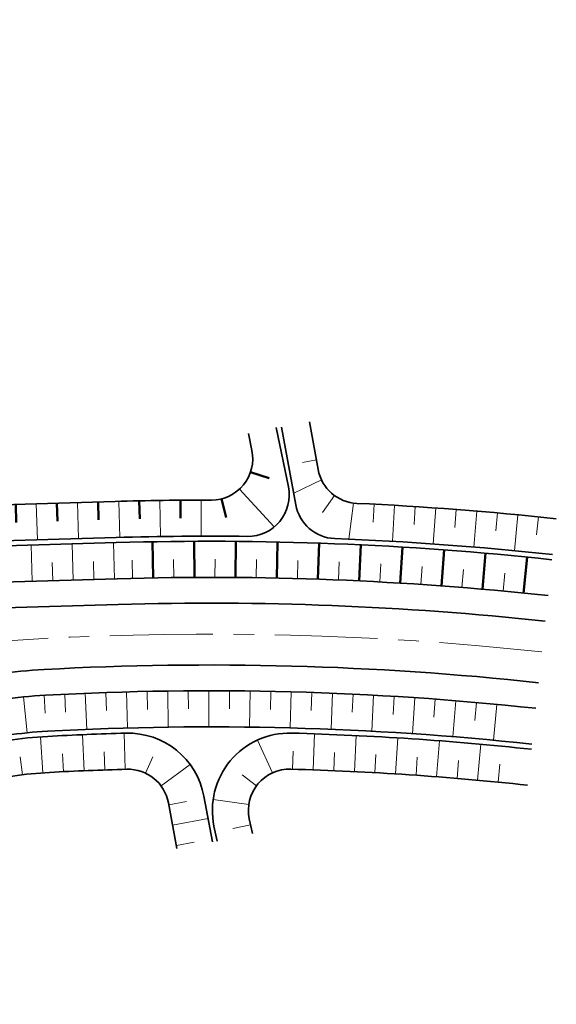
# Model space of a CAD drawing. Header units: metres. Extents: x 228628 to 230733, y 593242 to 595543.
# Tile 71 of 71: x 229919 to 229971, y 595250 to 595345. Entities that reach past the tile are written whole.
import ezdxf

# ---------------------------------------------------------------- set-up
doc = ezdxf.new("R2010")
doc.units = ezdxf.units.M
doc.linetypes.add('AM-AS', pattern=[16, 10, -2, 2, -2])
for name, color, linetype, lineweight in [('N-WE-AM-AS-G', 10, 'AM-AS', 18), ('N-WE-GW-BERM-G', 90, 'Continuous', 35), ('N-WE-GW-TALUDARCERING-S', 90, 'Continuous', 25), ('N-WE-GW-TALUDARCERING_KORT-G', 90, 'Continuous', 50), ('N-WE-GW-TALUDARCERING_LANG-G', 90, 'Continuous', 18), ('N-WE-VH-KANTVERHARDING-G', 210, 'Continuous', 35), ('V-WE-GW-TALUDARCERING-S', 90, 'Continuous', 25), ('V-WE-GW-TALUDARCERING_KORT-G', 90, 'CONTINUOUS-V', 18), ('V-WE-GW-TALUDARCERING_LANG-G', 90, 'CONTINUOUS-V', 18)]:
    doc.layers.add(name, color=color, linetype=linetype, lineweight=lineweight)
doc.linetypes.add('CONTINUOUS-V', pattern='A,3.5,[24,NLCS.SHX,S=0.5,R=0,X=0,Y=0],3.5', length=7)

# ---------------------------------------------------------------- blocks, each defined once
blk = doc.blocks.new('*U54')
at = {"layer": 'V-WE-GW-TALUDARCERING_KORT-G'}
for p, q in [((229947.6883741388, 595302.4393604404), (229946.3356658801, 595302.1927729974)), ((229949.4450593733, 595298.986024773), (229948.2620347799, 595297.3549205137)), ((229953.2816664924, 595298.1475115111), (229953.1925884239, 595296.3997800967)), ((229957.2750714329, 595297.9183844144), (229957.1636660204, 595296.1719340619)), ((229961.2652222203, 595297.6382434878), (229961.1315076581, 595295.8933594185)), ((229965.2514672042, 595297.3071344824), (229965.0954653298, 595295.5641016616)), ((229969.2331553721, 595296.9251114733), (229969.0548916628, 595295.1842145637))]:
    blk.add_line(p, q, dxfattribs=at)
at = {"layer": 'V-WE-GW-TALUDARCERING_LANG-G'}
for p, q in [((229948.1801778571, 595300.5083364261), (229945.4788763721, 595299.2257169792)), ((229951.2849324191, 595298.2564871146), (229950.8366083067, 595294.7592565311)), ((229955.2787349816, 595298.0393272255), (229955.0782474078, 595294.545074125)), ((229959.2705943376, 595297.7846880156), (229959.0254693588, 595294.2932823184)), ((229963.2588736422, 595297.4790568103), (229962.969151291, 595293.9910687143)), ((229967.2429215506, 595297.1224835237), (229966.9086491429, 595293.6384826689))]:
    blk.add_line(p, q, dxfattribs=at)
blk = doc.blocks.new('*U55')
at = {"layer": 'V-WE-GW-TALUDARCERING_KORT-G'}
for p, q in [((229923.1428653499, 595272.2014350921), (229923.0562400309, 595273.9492897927)), ((229927.1392122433, 595272.3715894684), (229927.0769548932, 595274.1204816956)), ((229915.2148157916, 595271.2225421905), (229914.8322490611, 595272.9302139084)), ((229919.155248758, 595271.900523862), (229918.9450759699, 595273.6378572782)), ((229931.0834267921, 595272.0674773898), (229931.8222553, 595273.6538671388)), ((229911.3232972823, 595270.297365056), (229910.9168625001, 595271.9995139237)), ((229907.4326712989, 595269.3683712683), (229907.0262365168, 595271.070520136)), ((229903.5420453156, 595268.4393774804), (229903.1356105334, 595270.1415263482)), ((229899.6514193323, 595267.5103836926), (229899.2449845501, 595269.2125325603)), ((229933.3630918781, 595268.9803723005), (229935.0834988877, 595269.3008402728)), ((229896.1203299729, 595265.8364648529), (229894.7701555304, 595266.9498062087)), ((229934.0955901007, 595265.0480134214), (229935.8159971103, 595265.3684813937)), ((229895.1572956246, 595262.0508639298), (229893.4091737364, 595262.1319186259)), ((229894.8675024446, 595258.0618335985), (229893.1260206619, 595258.2342899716)), ((229894.3692839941, 595254.0934433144), (229892.6392180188, 595254.3568284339)), ((229893.6640065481, 595250.156575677), (229891.9501007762, 595250.5101672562)), ((229892.7536042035, 595246.2620268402), (229891.0605587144, 595246.7048552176)), ((229891.6405736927, 595242.4204768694), (229889.9729902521, 595242.9511985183)), ((229890.5142784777, 595238.5826754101), (229888.8243605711, 595239.0372933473)), ((229889.5630317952, 595234.697782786), (229887.85425064, 595235.0753631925)), ((229888.7887875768, 595230.7737788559), (229887.0646531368, 595231.0735461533)), ((229888.1760498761, 595226.821131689), (229886.4448197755, 595227.0767531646)), ((229887.5917722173, 595222.8640343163), (229885.8605421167, 595223.1196557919))]:
    blk.add_line(p, q, dxfattribs=at)
at = {"layer": 'V-WE-GW-TALUDARCERING_LANG-G'}
for p, q in [((229925.1407423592, 595272.2934745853), (229924.991856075, 595275.7903064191)), ((229929.138177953, 595272.435775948), (229929.0380408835, 595275.9343431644)), ((229917.1765557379, 595271.6107987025), (229916.5830745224, 595275.0601145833)), ((229921.14594915, 595272.0909935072), (229920.899789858, 595275.5823264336)), ((229913.268610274, 595270.7618619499), (229912.4557407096, 595274.1661596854)), ((229909.3779842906, 595269.8328681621), (229908.5651147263, 595273.2371658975)), ((229932.6151074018, 595270.8139573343), (229935.4329849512, 595272.8899067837)), ((229905.4873583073, 595268.9038743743), (229904.6744887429, 595272.3081721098)), ((229901.5967323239, 595267.9748805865), (229900.7838627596, 595271.3791783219)), ((229897.7181566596, 595267.0045007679), (229896.4159061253, 595270.2532149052)), ((229933.7293409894, 595267.0141928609), (229937.1701550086, 595267.6551288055)), ((229895.2780913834, 595264.0453779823), (229891.8407837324, 595264.704859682)), ((229895.0385152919, 595260.0544514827), (229891.547714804, 595260.308049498)), ((229894.6443743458, 595256.0743766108), (229891.1716359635, 595256.5103675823)), ((229894.0424200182, 595252.1203920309), (229890.5972671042, 595252.7375803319)), ((229893.2343030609, 595248.2033408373), (229889.8261833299, 595249.0000339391)), ((229892.2222395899, 595244.3339648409), (229888.8604991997, 595245.3079779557)), ((229891.055681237, 595240.5079576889), (229887.6973174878, 595241.4935503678)), ((229890.0166434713, 595236.6456188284), (229886.6170714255, 595237.478030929)), ((229889.1536764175, 595232.7401676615), (229885.7198790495, 595233.4176893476)), ((229888.4685526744, 595228.7996262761), (229885.0075832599, 595229.3208658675)), ((229887.8839110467, 595224.8425830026), (229884.4214508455, 595225.353825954))]:
    blk.add_line(p, q, dxfattribs=at)
blk = doc.blocks.new('*U56')
at = {"layer": 'V-WE-GW-TALUDARCERING_KORT-G'}
for p, q in [((229945.3732556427, 595272.4410785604), (229945.422181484, 595274.1903945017)), ((229949.370783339, 595272.3013884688), (229949.4440843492, 595274.0498526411)), ((229953.3659759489, 595272.1059990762), (229953.4636378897, 595273.8532718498)), ((229957.3580574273, 595271.8549483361), (229957.4800613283, 595273.6006903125)), ((229961.3462523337, 595271.5482850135), (229961.4925744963, 595273.2921570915)), ((229965.3297859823, 595271.1860686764), (229965.5003979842, 595272.9277321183)), ((229941.8834769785, 595270.8456077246), (229940.4828486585, 595271.894769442)), ((229941.2936265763, 595267.0378358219), (229939.5809404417, 595266.6783831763))]:
    blk.add_line(p, q, dxfattribs=at)
at = {"layer": 'V-WE-GW-TALUDARCERING_LANG-G'}
for p, q in [((229947.3722628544, 595272.3781978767), (229947.4944926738, 595275.8760629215)), ((229951.3687200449, 595272.2106540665), (229951.5396871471, 595275.7064758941)), ((229943.4250912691, 595272.0868906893), (229941.9727471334, 595275.2713367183)), ((229955.3624540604, 595271.9874285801), (229955.5821252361, 595275.4805281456)), ((229959.3526891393, 595271.7085647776), (229959.6210217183, 595275.1982635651)), ((229963.3386501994, 595271.3741168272), (229963.6555920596, 595274.859736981)), ((229941.1256859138, 595269.0171901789), (229937.6613620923, 595269.5156482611))]:
    blk.add_line(p, q, dxfattribs=at)
blk = doc.blocks.new('*U57')
at = {"layer": 'V-WE-GW-TALUDARCERING_KORT-G'}
for p, q in [((229923.2550425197, 595279.7158019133), (229923.3387951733, 595277.967807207)), ((229927.2516361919, 595279.880097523), (229927.3116399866, 595278.131126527)), ((229931.2500926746, 595279.9900965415), (229931.2863365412, 595278.2404719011)), ((229935.2496743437, 595280.0457786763), (229935.262151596, 595278.2958231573)), ((229939.2496433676, 595280.0471336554), (229939.2383517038, 595278.2971700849)), ((229943.2492618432, 595279.9941612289), (229943.2142033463, 595278.244512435)), ((229947.247791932, 595279.886871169), (229947.1889730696, 595278.1378599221)), ((229951.2444959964, 595279.7252832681), (229951.1619276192, 595277.977232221)), ((229955.2386367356, 595279.5094273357), (229955.1323340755, 595277.7626589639)), ((229959.2294773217, 595279.2393431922), (229959.0994599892, 595277.4941797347)), ((229963.2162815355, 595278.915080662), (229963.0625735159, 595277.1718440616)), ((229888.5771289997, 595267.8996822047), (229890.1900178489, 595267.220646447)), ((229887.7219653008, 595264.0146903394), (229889.4709029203, 595263.9537214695)), ((229887.51385531, 595260.0206538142), (229889.2581281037, 595259.8791885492)), ((229887.0749480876, 595256.0453722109), (229888.8080689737, 595255.8029016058)), ((229886.4060412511, 595252.1022684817), (229888.1221663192, 595251.759610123)), ((229885.5093902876, 595248.2046383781), (229887.2027329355, 595247.7629476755)), ((229884.389470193, 595244.3651615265), (229886.0589602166, 595243.8404682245)), ((229883.2702155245, 595240.5252471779), (229884.9601618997, 595240.0707350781)), ((229882.3123048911, 595236.6419392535), (229884.0197587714, 595236.25840145)), ((229881.5174097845, 595232.7220138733), (229883.2393917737, 595232.4101196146)), ((229880.886917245, 595228.7723110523), (229882.6204225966, 595228.5326045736)), ((229880.4219274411, 595224.7997227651), (229882.1639313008, 595224.6326223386)), ((229880.1232517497, 595220.8111809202), (229881.8707144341, 595220.7169781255))]:
    blk.add_line(p, q, dxfattribs=at)
at = {"layer": 'V-WE-GW-TALUDARCERING_LANG-G'}
for p, q in [((229925.2530604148, 595279.8047351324), (229925.3968201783, 595276.3076887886)), ((229929.2506776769, 595279.9418856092), (229929.3469275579, 595276.4432092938)), ((229933.249788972, 595280.0247280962), (229933.2985112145, 595276.525067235)), ((229937.2496565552, 595280.0532473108), (229937.2508421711, 595276.5532475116)), ((229941.2495425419, 595280.027437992), (229941.2031913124, 595276.5277449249)), ((229945.2487090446, 595279.9473049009), (229945.1548295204, 595276.4485641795)), ((229949.246418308, 595279.8128628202), (229949.105027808, 595276.3157198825)), ((229953.2419328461, 595279.6241365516), (229953.0530574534, 595276.1292365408)), ((229957.2345155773, 595279.3811609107), (229956.9981901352, 595275.8891485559)), ((229961.2234299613, 595279.0839807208), (229960.9396980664, 595275.5955002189)), ((229965.2079401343, 595278.7326508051), (229964.8768541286, 595275.2483457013)), ((229889.5160129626, 595269.6624895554), (229892.4430548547, 595267.7435247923)), ((229887.972468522, 595265.9961647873), (229891.3906381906, 595265.2437579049)), ((229887.6465661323, 595262.0161754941), (229891.1418556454, 595261.8346507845)), ((229887.3232623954, 595258.0298265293), (229890.8021226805, 595257.6457287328)), ((229886.7691217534, 595254.0689640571), (229890.2198224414, 595253.4835883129)), ((229885.9860127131, 595250.1469437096), (229889.3969183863, 595249.3622638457)), ((229884.97657584, 595246.2769901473), (229888.3361852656, 595245.2956520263)), ((229883.8097903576, 595242.4510492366), (229887.169959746, 595241.4716301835)), ((229882.7709811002, 595238.5885955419), (229886.1691226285, 595237.7503627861)), ((229881.8943870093, 595234.6861276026), (229885.3245711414, 595233.9905438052)), ((229881.1815376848, 595230.7504549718), (229884.6377789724, 595230.1987338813)), ((229880.6336770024, 595226.7884451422), (229884.1099445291, 595226.3815494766)), ((229880.2517609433, 595222.8070115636), (229883.7419888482, 595222.5456513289))]:
    blk.add_line(p, q, dxfattribs=at)
blk = doc.blocks.new('*U60')
at = {"layer": 'N-WE-GW-TALUDARCERING_KORT-G'}
for p, q in [((229861.2009295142, 595329.1551942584), (229860.3888566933, 595327.9358982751)), ((229864.4705552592, 595326.8517423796), (229863.4975448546, 595325.5446871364)), ((229867.6151139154, 595324.3802865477), (229866.5139405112, 595323.0523067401)), ((229870.625982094, 595321.7476042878), (229869.4399524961, 595320.4608122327)), ((229873.4949030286, 595318.9609152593), (229872.2431371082, 595317.7379753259)), ((229876.2140092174, 595316.0278614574), (229874.8999397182, 595314.8721273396)), ((229878.775843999, 595312.9564862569), (229877.4030745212, 595311.8711273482)), ((229881.1733820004, 595309.7552123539), (229879.7456771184, 595308.7432050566)), ((229883.4000484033, 595306.4328186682), (229881.9213233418, 595305.4969382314)), ((229885.4497369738, 595302.9984162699), (229883.9240468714, 595302.1412291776)), ((229941.3021871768, 595301.2735482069), (229943.1105292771, 595300.6629353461)), ((229887.3178158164, 595299.46192324), (229885.7675777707, 595298.6476290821)), ((229934.4930579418, 595298.5402307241), (229934.5090280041, 595296.7903035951)), ((229938.4832253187, 595298.6728213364), (229938.9368467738, 595296.8596777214)), ((229902.5054525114, 595297.6631232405), (229902.5569465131, 595295.9138810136)), ((229906.5037204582, 595297.7808238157), (229906.5552144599, 595296.031581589)), ((229910.501988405, 595297.898524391), (229910.5534824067, 595296.1492821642)), ((229914.5002563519, 595298.0162249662), (229914.5517503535, 595296.2669827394)), ((229918.4985242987, 595298.1339255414), (229918.5500183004, 595296.3846833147)), ((229922.4967922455, 595298.2516261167), (229922.5482862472, 595296.5023838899)), ((229926.4950601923, 595298.3693266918), (229926.546554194, 595296.6200844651)), ((229930.4935666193, 595298.4781710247), (229930.5318980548, 595296.7285908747)), ((229890.5109046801, 595297.3371856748), (229890.3563773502, 595295.5683003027)), ((229894.5089166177, 595297.42772209), (229894.5604106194, 595295.6784798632)), ((229898.5071845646, 595297.5454226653), (229898.5586785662, 595295.7961804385))]:
    blk.add_line(p, q, dxfattribs=at)
at = {"layer": 'N-WE-GW-TALUDARCERING_LANG-G'}
for p, q in [((229862.8508231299, 595328.0248746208), (229861.0539674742, 595325.4743348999)), ((229866.0590152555, 595325.6366019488), (229863.9886926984, 595323.0024255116)), ((229869.1377842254, 595323.0836576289), (229866.83392395, 595320.4488468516)), ((229872.0786870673, 595320.3730426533), (229869.640055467, 595317.862449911)), ((229874.8736588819, 595317.5121903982), (229872.3069434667, 595315.1327005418)), ((229877.5150349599, 595314.5089462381), (229874.8272744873, 595312.2670845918)), ((229879.9955718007, 595311.371546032), (229877.1941369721, 595309.2734605)), ((229882.3084669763, 595308.1085935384), (229879.4010402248, 595306.160037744)), ((229884.4473777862, 595304.7290368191), (229881.4419322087, 595302.9353543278)), ((229886.4064386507, 595301.2421437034), (229883.3112161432, 595299.608253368)), ((229940.2247435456, 595299.6132852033), (229943.6005759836, 595295.9541762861)), ((229936.4930193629, 595298.5520926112), (229936.5025957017, 595295.052105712)), ((229888.6430929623, 595297.9918897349), (229886.2790886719, 595294.4392270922)), ((229900.506318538, 595297.6042729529), (229900.6093065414, 595294.1057884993)), ((229904.5045864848, 595297.7219735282), (229904.6075744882, 595294.2234890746)), ((229908.5028544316, 595297.8396741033), (229908.605842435, 595294.3411896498)), ((229912.5011223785, 595297.9573746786), (229912.6041103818, 595294.458890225)), ((229916.4993903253, 595298.0750752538), (229916.6023783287, 595294.5765908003)), ((229920.4976582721, 595298.192775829), (229920.6006462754, 595294.6942913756)), ((229924.4959262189, 595298.3104764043), (229924.5989142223, 595294.8119919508)), ((229928.4942000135, 595298.4279757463), (229928.5932200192, 595294.9293767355)), ((229932.4932131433, 595298.51558986), (229932.5475157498, 595295.0160111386)), ((229892.5097826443, 595297.3688718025), (229892.6127706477, 595293.8703873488)), ((229896.5080505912, 595297.4865723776), (229896.6110385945, 595293.9880879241))]:
    blk.add_line(p, q, dxfattribs=at)

msp = doc.modelspace()

# ---------------------------------------------------------------- linework, layer by layer
at = {"layer": 'N-WE-AM-AS-G'}
msp.add_lwpolyline([(229969.5771890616, 595283.8171922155, 0.08169282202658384), (229872.3450468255, 595278.4259870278)], format="xyb", dxfattribs=at)
at = {"layer": 'N-WE-GW-BERM-G'}
for points in [[(229859.6789028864, 595330.1429946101, -0.1374274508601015), (229887.2760707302, 595299.5436610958, 0.2928432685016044), (229890.9767138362, 595297.3237414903), (229928.1393476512, 595298.4177310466, -0.007486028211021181), (229937.5103502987, 595298.553222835, 0.4751723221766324), (229941.4302351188, 595303.3598339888), (229941.0874732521, 595305.0246773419)], [(229970.5440222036, 595292.7651100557, 0.03427916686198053), (229928.2570482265, 595294.4194630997), (229888.4864283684, 595293.2486999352, -0.3019051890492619), (229884.7285593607, 595295.5889046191, 0.1078382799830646), (229866.2431058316, 595320.3001654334, -0.009646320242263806), (229863.5980070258, 595322.6815682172), (229856.3652568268, 595328.7640956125)], [(229856.8986660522, 595328.9688195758), (229863.9198206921, 595323.0642377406), (229866.8339239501, 595320.4488468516, -0.1066262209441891), (229885.1835804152, 595295.7961625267, 0.3019051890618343), (229888.4717157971, 595293.7484834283), (229928.2423356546, 595294.9192465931, -0.01030493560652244), (229940.9979951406, 595295.0317576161, 0.4786320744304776), (229944.9629777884, 595299.838091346), (229943.780980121, 595305.5792228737)], [(229853.8644942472, 595327.80429589, 0.03741534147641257), (229863.9519009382, 595317.6543422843, -0.1135016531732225), (229882.1665884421, 595292.7283494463, 0.3080203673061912), (229886.9091643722, 595289.7007524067), (229928.3600362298, 595290.9209786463, -0.03427916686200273), (229970.1680315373, 595289.2853642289)], [(229970.597735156, 595293.2622166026, 0.0171224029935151), (229949.4634599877, 595294.8160973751, -0.3513011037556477), (229945.6848714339, 595298.0956869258), (229944.3104137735, 595305.6355689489)], [(229970.9737258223, 595296.741962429, 0.0155144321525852), (229951.6112860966, 595298.2281738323, -0.3494961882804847), (229947.8583950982, 595301.506674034), (229947.0158302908, 595306.1287438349)], [(229880.0433322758, 595219.0151262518, -0.06837581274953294), (229884.4948309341, 595244.6982765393, 0.07103318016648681), (229887.7185891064, 595263.9009474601, -0.3266976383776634), (229895.6412615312, 595274.1931980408, -0.01221053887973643), (229898.3557478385, 595274.9118479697), (229912.9273969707, 595278.3912293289, -0.04506815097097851), (229921.3841559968, 595279.6201960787, -0.04049000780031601), (229968.9863465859, 595278.349020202)], [(229883.576819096, 595219.7846893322, -0.06594475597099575), (229887.8299596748, 595243.6367134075, 0.07103318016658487), (229891.2175385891, 595263.8152006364, -0.3266976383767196), (229896.6193606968, 595270.8326442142, -0.012210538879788), (229899.1686174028, 595271.5075502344), (229913.7402665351, 595274.9869315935, -0.04506815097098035), (229921.5738959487, 595276.1253428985, -0.04049000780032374), (229968.6103559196, 595274.8692743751)], [(229937.5918695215, 595265.3911877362), (229936.767848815, 595269.8148778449, 0.3692115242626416), (229929.1838612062, 595275.938480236, 0.006531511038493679), (229921.6010016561, 595275.6260781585, 0.04506815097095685), (229913.8563907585, 595274.5006033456), (229897.4645796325, 595270.5866083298, 0.339128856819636), (229891.7095053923, 595263.5059898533, -0.07000901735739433), (229888.3064066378, 595243.4850615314, 0.04041296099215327), (229884.9685033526, 595229.0588110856, 0.03968986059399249)], [(229938.0461241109, 595265.4714332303), (229937.7448297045, 595266.9070124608, -0.4846000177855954), (229945.2899174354, 595275.9447214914, -0.02007677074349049), (229968.5566429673, 595274.3721678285, -0.02007677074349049)], [(229934.1510555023, 595264.7502517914), (229933.3270347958, 595269.1739419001, 0.3692115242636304), (229929.2822414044, 595272.4398631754, 0.006531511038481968), (229921.790741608, 595272.1312249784, 0.045068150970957), (229914.6692603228, 595271.0963056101), (229898.2774491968, 595267.1823105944, 0.3391288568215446), (229895.2080762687, 595263.4059807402, -0.07000901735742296), (229891.6415353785, 595242.4234983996, 0.04041296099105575), (229888.4309635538, 595228.5475681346), (229887.2553913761, 595220.5858507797)], [(229941.4714963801, 595266.1903385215), (229941.1702019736, 595267.6259177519, -0.4846000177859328), (229945.1942487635, 595272.446029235, -0.02007677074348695), (229968.1806523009, 595270.8924220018)]]:
    msp.add_lwpolyline(points, format="xyb", dxfattribs=at)
at = {"layer": 'N-WE-GW-TALUDARCERING_KORT-G'}
for p, q in [((229931.8430847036, 595291.0036370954), (229931.7800006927, 595294.503068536)), ((229935.8427926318, 595291.0495490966), (229935.8255317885, 595294.549506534)), ((229939.8427588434, 595291.0430893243), (229939.8713241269, 595294.5429727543)), ((229943.842297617, 595290.9842588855), (229943.9166841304, 595294.4834683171)), ((229947.8407233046, 595290.8730678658), (229947.9609182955, 595294.3710034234)), ((229951.837350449, 595290.709535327), (229952.0033333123, 595294.205597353)), ((229955.8314939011, 595290.493689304), (229956.0432361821, 595293.9872784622)), ((229959.822468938, 595290.225566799), (229960.0799343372, 595293.7160841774)), ((229963.8095913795, 595289.9052137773), (229964.1127357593, 595293.3920609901)), ((229967.7921777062, 595289.5326851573), (229968.1409490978, 595293.0152644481))]:
    msp.add_line(p, q, dxfattribs=at)
at = {"layer": 'N-WE-GW-TALUDARCERING_LANG-G'}
for p, q in [((229929.8435418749, 595290.9610437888), (229929.8005458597, 595292.7105155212)), ((229933.8428635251, 595291.0331392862), (229933.8227768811, 595292.7830240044)), ((229937.8427863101, 595291.0528658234), (229937.8456124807, 595292.8028635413)), ((229941.842624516, 595291.0202200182), (229941.8683630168, 595292.7700307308)), ((229945.8416924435, 595290.9352074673), (229945.890338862, 595292.6845312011)), ((229949.8393045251, 595290.7978427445), (229949.9108505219, 595292.5463796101)), ((229953.8347754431, 595290.6081493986), (229953.9292087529, 595292.3555996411)), ((229957.8274202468, 595290.3661599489), (229957.9447246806, 595292.1122239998)), ((229961.81655447, 595290.0719158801), (229961.9567099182, 595291.8162944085)), ((229965.8014942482, 595289.7254676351), (229965.9644766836, 595291.467861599))]:
    msp.add_line(p, q, dxfattribs=at)
at = {"layer": 'N-WE-VH-KANTVERHARDING-G'}
for points in [[(229827.5475220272, 595345.152239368, 0.1156802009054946), (229854.8528735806, 595309.6290473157, -0.06024860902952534), (229864.3140274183, 595299.7801991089, 0.05101589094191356), (229872.6106167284, 595290.8191558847, 0.1900827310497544), (229882.9645979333, 595287.0835496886), (229928.4335990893, 595288.4220611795, -0.0342791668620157), (229969.8994667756, 595286.7998314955)], [(229969.2549113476, 595280.8345529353, 0.04049000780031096), (229921.2486274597, 595282.1165197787, 0.04506815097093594), (229912.3467758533, 595280.8228705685), (229897.7751267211, 595277.3434892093, 0.06482094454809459), (229883.2973910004, 595271.830307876, 0.2501197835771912), (229875.471238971, 595260.0732740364, -0.0532646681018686), (229873.0286149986, 595248.2393032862, 0.131872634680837), (229870.6004540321, 595197.4220133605), (229875.706596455, 595173.9818214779), (229910.7297374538, 595013.2050398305, -0.0973158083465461), (229913.3208195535, 594886.6160671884), (229902.6605547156, 594825.811069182), (229900.3061277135, 594813.0613526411), (229894.4188882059, 594769.1477958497, 0.2281854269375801), (229898.4558774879, 594756.7762693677)]]:
    msp.add_lwpolyline(points, format="xyb", dxfattribs=at)
at = {"layer": 'V-WE-GW-TALUDARCERING_KORT-G'}
for points in [[(229922.0870688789, 595290.7363157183), (229922.0355748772, 595292.485557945)], [(229926.0853368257, 595290.8540162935), (229926.0338428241, 595292.6032585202)], [(229921.2576793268, 595279.6131603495), (229921.3572089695, 595277.8659929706)]]:
    msp.add_lwpolyline(points, dxfattribs=at)
at = {"layer": 'V-WE-GW-TALUDARCERING_LANG-G'}
for points in [[(229920.0879349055, 595290.6774654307), (229919.9849469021, 595294.1759498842)], [(229924.0862028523, 595290.795166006), (229923.983214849, 595294.2936504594)], [(229928.0846080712, 595290.9080022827), (229927.9814768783, 595294.4113508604)], [(229919.2639008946, 595279.4574148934), (229919.6098701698, 595275.9745561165)]]:
    msp.add_lwpolyline(points, dxfattribs=at)

# ---------------------------------------------------------------- block references
at = {"layer": 'N-WE-GW-TALUDARCERING-S'}
msp.add_blockref('*U60', (0, 0), dxfattribs=at)
at = {"layer": 'V-WE-GW-TALUDARCERING-S'}
for name in ['*U54', '*U57', '*U55', '*U56']:
    msp.add_blockref(name, (0, 0), dxfattribs=at)

doc.saveas('drawing.dxf')
